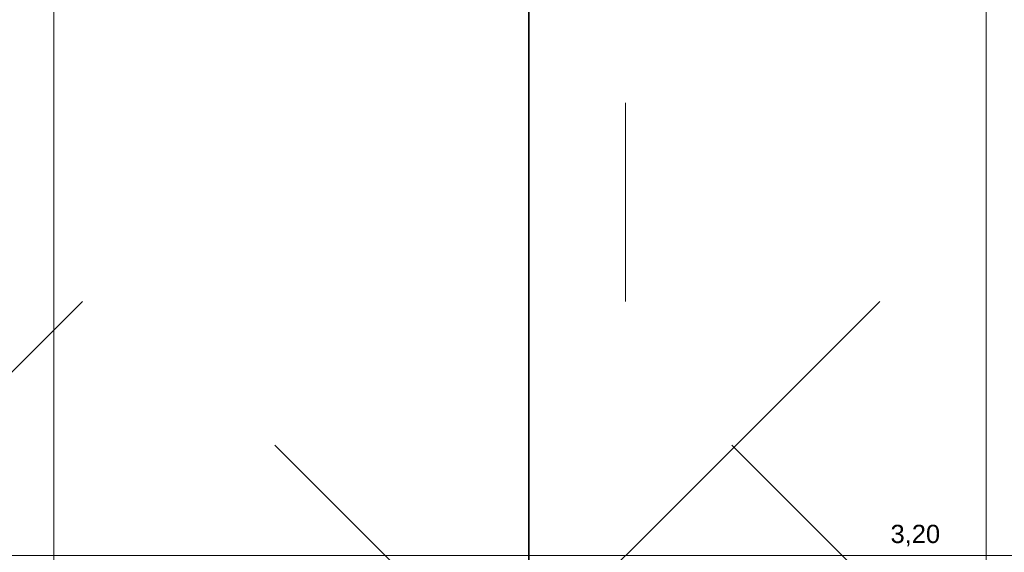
# Model space of a CAD drawing. Header units: metres. Extents: x -3716 to 31, y -1854 to 706.
# Tile 90 of 237: x -2182 to -2114, y 580 to 617. Entities that reach past the tile are written whole.
import ezdxf

# ---------------------------------------------------------------- set-up
doc = ezdxf.new("R2010")
doc.units = ezdxf.units.M
doc.header["$LTSCALE"] = 1.25
doc.header["$PDMODE"] = 1
doc.header["$PDSIZE"] = -2
doc.linetypes.add('Linienart-53', pattern=[5.291531, 3.175, -1.058062, 0.352704, -0.705764])
doc.layers.get('0').update_dxf_attribs({"lineweight": 25})
doc.layers.add('30 -35 Decken- 0 Decken', color=7, linetype='Continuous', lineweight=35, true_color=0x00ee00)
doc.layers.add('70 -71 Achsen- 1 Gebäudeachsen', color=7, linetype='Linienart-53', lineweight=18)
doc.layers.add('Keine', color=7, linetype='Continuous', lineweight=9)
doc.styles.add('Arial', font='arial.ttf')
doc.dimstyles.new('SIA_DIN1356', dxfattribs={"dimtxt": 1.258608, "dimasz": 2.80603, "dimexe": 2.5, "dimexo": 3.75, "dimgap": 0.625, "dimtad": 1, "dimdec": 3, "dimtxsty": 'Arial', "dimblk": 'VW_SLASH-1', "dimblk1": 'VW_SLASH-1', "dimblk2": 'VW_SLASH-1', "dimcen": 0, "dimdle": 2.5, "dimadec": 3, "dimazin": 0, "dimtfac": 1, "dimtdec": 3, "dimtix": 1, "dimtmove": 0, "dimatfit": 0, "dimldrblk": 'VW_FILLEDARROW-1', "dimfxl": 1, "dimfrac": 2, "dimtolj": 1, "dimarcsym": 0})

# ---------------------------------------------------------------- blocks, each defined once
blk = doc.blocks.new('VW_SLASH-1')
at = {"color": 0, "linetype": 'ByBlock', "lineweight": -2, "transparency": 16777216}
blk.add_line((0.8909, 0), (-1, 0), dxfattribs=at)
at = {"color": 0, "lineweight": 20, "transparency": 16777216, "flags": 128}
blk.add_lwpolyline([(0.5001, 0.5001), (-0.5001, -0.5001)], dxfattribs=at)
blk = doc.blocks.new('*D909')
at = {"layer": '30 -35 Decken- 0 Decken', "color": 0, "linetype": 'Continuous', "lineweight": -2}
for p, q in [((-154.221, 17.488), (-154.221, 17.0356)), ((-151.021, 17.488), (-151.021, 17.0356)), ((-157.027, 14.5356), (-159.8331, 14.5356)), ((-154.221, 14.5356), (-151.021, 14.5356)), ((-148.215, 14.5356), (-145.4089, 14.5356))]:
    blk.add_line(p, q, dxfattribs=at)
at = {"layer": 'Defpoints', "color": 0}
for p in [(-151.021, 14.5356), (-154.221, 13.738), (-151.021, 13.738)]:
    blk.add_point(p, dxfattribs=at)
at = {"layer": '30 -35 Decken- 0 Decken', "color": 0, "lineweight": -2, "xscale": 2.8060302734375, "yscale": 2.8060302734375, "zscale": 2.8060302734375}
blk.add_blockref('VW_SLASH-1', (-154.221, 14.5356), dxfattribs=at)
at = {"layer": '30 -35 Decken- 0 Decken', "color": 0, "lineweight": -2, "xscale": 2.8060302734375, "yscale": 2.8060302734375, "zscale": 2.8060302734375, "rotation": 180}
blk.add_blockref('VW_SLASH-1', (-151.021, 14.5356), dxfattribs=at)
at = {"layer": '30 -35 Decken- 0 Decken', "color": 0, "lineweight": 9, "insert": (-152.621, 14.646), "char_height": 0.10069, "attachment_point": 5, "style": 'Arial'}
blk.add_mtext('\\A1;3,20', dxfattribs=at)
blk = doc.blocks.new('VW_FILLEDARROW-1')
at = {"linetype": 'Continuous', "lineweight": 0, "transparency": 16777216}
blk.add_hatch(color=0, dxfattribs=at).paths.add_polyline_path([(-1.4144, 0.379), (0, 0), (-1.4144, -0.379)])
at = {"color": 0, "lineweight": 5, "transparency": 16777216, "flags": 128}
blk.add_lwpolyline([(-1.4144, 0.379), (0, 0), (-1.4144, -0.379)], close=True, dxfattribs=at)
blk = doc.blocks.new('*D910')
at = {"layer": '30 -35 Decken- 0 Decken', "color": 0, "linetype": 'Continuous', "lineweight": -2}
for p, q in [((-146.621, 15.938), (-146.621, 17.0356)), ((-143.421, 15.938), (-143.421, 17.0356)), ((-149.427, 14.5356), (-152.2331, 14.5356)), ((-143.421, 14.5356), (-146.621, 14.5356)), ((-140.615, 14.5356), (-137.8089, 14.5356))]:
    blk.add_line(p, q, dxfattribs=at)
at = {"layer": 'Defpoints', "color": 0}
for p in [(-146.621, 14.5356), (-146.621, 12.188), (-143.421, 12.188)]:
    blk.add_point(p, dxfattribs=at)
at = {"layer": '30 -35 Decken- 0 Decken', "color": 0, "lineweight": -2, "xscale": 2.8060302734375, "yscale": 2.8060302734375, "zscale": 2.8060302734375}
blk.add_blockref('VW_SLASH-1', (-146.621, 14.5356), dxfattribs=at)
at = {"layer": '30 -35 Decken- 0 Decken', "color": 0, "lineweight": -2, "xscale": 2.8060302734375, "yscale": 2.8060302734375, "zscale": 2.8060302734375, "rotation": 180}
blk.add_blockref('VW_SLASH-1', (-143.421, 14.5356), dxfattribs=at)
at = {"layer": '30 -35 Decken- 0 Decken', "color": 0, "lineweight": 9, "insert": (-145.021, 14.646), "char_height": 0.10069, "attachment_point": 5, "style": 'Arial'}
blk.add_mtext('\\A1;3,20', dxfattribs=at)
blk = doc.blocks.new('*D911')
at = {"layer": '30 -35 Decken- 0 Decken', "color": 0, "linetype": 'Continuous', "lineweight": -2}
for p, q in [((-149.7769, 16.344), (-149.7769, 19.1501)), ((-149.991, 13.538), (-152.2769, 13.538)), ((-149.7769, 12.038), (-149.7769, 13.538)), ((-152.9209, 12.038), (-152.2769, 12.038)), ((-149.7769, 9.232), (-149.7769, 6.4259))]:
    blk.add_line(p, q, dxfattribs=at)
at = {"layer": 'Defpoints', "color": 0}
for p in [(-149.7769, 13.538), (-146.241, 13.538), (-149.1709, 12.038)]:
    blk.add_point(p, dxfattribs=at)
at = {"layer": '30 -35 Decken- 0 Decken', "color": 0, "lineweight": -2, "xscale": 2.8060302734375, "yscale": 2.8060302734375, "zscale": 2.8060302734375}
for p, rotation in [((-149.7769, 13.538), 270), ((-149.7769, 12.038), 90)]:
    blk.add_blockref('VW_SLASH-1', p, dxfattribs=dict(at, rotation=rotation))
at = {"layer": '30 -35 Decken- 0 Decken', "color": 0, "lineweight": 9, "insert": (-149.8873, 12.788), "char_height": 0.10069, "attachment_point": 5, "rotation": 90, "style": 'Arial'}
blk.add_mtext('\\A1;1,50', dxfattribs=at)
blk = doc.blocks.new('*D912')
at = {"layer": '30 -35 Decken- 0 Decken', "color": 0, "linetype": 'Continuous', "lineweight": -2}
for p, q in [((-147.154, 16.549), (-147.154, 19.3551)), ((-147.154, 12.038), (-147.154, 13.743)), ((-145.6709, 13.743), (-144.654, 13.743)), ((-145.6709, 12.038), (-144.654, 12.038)), ((-147.154, 9.232), (-147.154, 6.4259))]:
    blk.add_line(p, q, dxfattribs=at)
at = {"layer": 'Defpoints', "color": 0}
for p in [(-149.4209, 13.743), (-147.154, 13.743), (-149.4209, 12.038)]:
    blk.add_point(p, dxfattribs=at)
at = {"layer": '30 -35 Decken- 0 Decken', "color": 0, "lineweight": -2, "xscale": 2.8060302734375, "yscale": 2.8060302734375, "zscale": 2.8060302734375}
for p, rotation in [((-147.154, 13.743), 270), ((-147.154, 12.038), 90)]:
    blk.add_blockref('VW_SLASH-1', p, dxfattribs=dict(at, rotation=rotation))
at = {"layer": '30 -35 Decken- 0 Decken', "color": 0, "lineweight": 9, "insert": (-147.2812, 12.8905), "char_height": 0.100689, "attachment_point": 5, "rotation": 90, "style": 'Arial'}
blk.add_mtext('\\A1;1,70\\S5^ ;', dxfattribs=at)
blk = doc.blocks.new('*D913')
at = {"layer": '30 -35 Decken- 0 Decken', "color": 0, "linetype": 'Continuous', "lineweight": -2}
for p, q in [((-147.154, 14.844), (-147.154, 17.6501)), ((-147.154, 11.548), (-147.154, 12.038)), ((-145.6709, 12.038), (-144.654, 12.038)), ((-145.1207, 11.548), (-144.654, 11.548)), ((-147.154, 8.742), (-147.154, 5.9359))]:
    blk.add_line(p, q, dxfattribs=at)
at = {"layer": 'Defpoints', "color": 0}
for p in [(-149.4209, 12.038), (-147.154, 12.038), (-148.8707, 11.548)]:
    blk.add_point(p, dxfattribs=at)
at = {"layer": '30 -35 Decken- 0 Decken', "color": 0, "lineweight": -2, "xscale": 2.8060302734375, "yscale": 2.8060302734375, "zscale": 2.8060302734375}
for p, rotation in [((-147.154, 12.038), 270), ((-147.154, 11.548), 90)]:
    blk.add_blockref('VW_SLASH-1', p, dxfattribs=dict(at, rotation=rotation))
at = {"layer": '30 -35 Decken- 0 Decken', "color": 0, "lineweight": 9, "insert": (-147.2554, 11.793), "char_height": 0.10069, "attachment_point": 5, "rotation": 90, "style": 'Arial'}
blk.add_mtext('\\A1;49', dxfattribs=at)
blk = doc.blocks.new('*D919')
at = {"layer": '30 -35 Decken- 0 Decken', "color": 0, "linetype": 'Continuous', "lineweight": -2}
for p, q in [((-144.6307, 16.549), (-144.6307, 19.3551)), ((-144.6307, 11.733), (-144.6307, 13.743)), ((-141.0801, 13.743), (-142.1307, 13.743)), ((-141.1469, 11.733), (-142.1307, 11.733)), ((-144.6307, 8.927), (-144.6307, 6.1209))]:
    blk.add_line(p, q, dxfattribs=at)
at = {"layer": 'Defpoints', "color": 0}
for p in [(-144.8301, 13.743), (-144.6307, 13.743), (-144.8969, 11.733)]:
    blk.add_point(p, dxfattribs=at)
at = {"layer": '30 -35 Decken- 0 Decken', "color": 0, "lineweight": -2, "xscale": 2.8060302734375, "yscale": 2.8060302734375, "zscale": 2.8060302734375}
for p, rotation in [((-144.6307, 13.743), 270), ((-144.6307, 11.733), 90)]:
    blk.add_blockref('VW_SLASH-1', p, dxfattribs=dict(at, rotation=rotation))
at = {"layer": '30 -35 Decken- 0 Decken', "color": 0, "lineweight": 9, "insert": (-144.7411, 12.738), "char_height": 0.10069, "attachment_point": 5, "rotation": 90, "style": 'Arial'}
blk.add_mtext('\\A1;2,01', dxfattribs=at)
blk = doc.blocks.new('Gruppe-593')
at = {"layer": '70 -71 Achsen- 1 Gebäudeachsen', "transparency": 33554687}
blk.add_line((-145.021, 10.45), (-145.021, 14.7135), dxfattribs=at)
blk = doc.blocks.new('Gruppe-590')
at = {"layer": '30 -35 Decken- 0 Decken', "color": 7, "linetype": 'Continuous', "lineweight": 9}
for base, p1, p2, text, picture, middle in [((-147.15397059, 13.743), (-149.42086327, 12.038), (-149.42086327, 13.743), '1,70\\S5^ ;', '*D912', (-147.28116523, 12.8905)), ((-147.15397059, 12.038), (-148.87068518, 11.548), (-149.42086327, 12.038), '49', '*D913', (-147.25537215, 11.793))]:
    dim = blk.add_linear_dim(base=base, p1=p1, p2=p2, angle=270, text=text, dimstyle='SIA_DIN1356', override={"dimtxt": 0.100689, "dimgap": 0.05, "dimdec": 8, "dimpost": '<>', "dimtxsty": 'Arial', "dimtmove": 2}, dxfattribs=at)
    dim.commit()
    dim.dimension.update_dxf_attribs({"geometry": picture, "text_midpoint": middle})
blk = doc.blocks.new('_FU_2D LP5 (3D)')
at = {"layer": '30 -35 Decken- 0 Decken', "color": 7}
blk.add_blockref('Gruppe-590', (0, 0), dxfattribs=at)
at = {"layer": '30 -35 Decken- 0 Decken', "color": 7, "linetype": 'Continuous', "lineweight": 9}
for base, p1, p2, text, picture, middle in [((-144.63068582, 13.743), (-144.89689271, 11.733), (-144.83010255, 13.743), '2,01', '*D919', (-144.74114936, 12.738)), ((-149.77686331, 13.538), (-149.17086327, 12.038), (-146.24099996, 13.538), '1,50', '*D911', (-149.88732685, 12.788))]:
    dim = blk.add_linear_dim(base=base, p1=p1, p2=p2, angle=270, text=text, dimstyle='SIA_DIN1356', override={"dimtxt": 0.100689, "dimgap": 0.05, "dimdec": 8, "dimpost": '<>', "dimtxsty": 'Arial', "dimtmove": 2}, dxfattribs=at)
    dim.commit()
    dim.dimension.update_dxf_attribs({"geometry": picture, "text_midpoint": middle})
for base, p1, p2, picture, middle in [((-151.02099996, 14.53556561), (-154.22099996, 13.738), (-151.02099996, 13.738), '*D909', (-152.62099996, 14.64602915)), ((-146.62099996, 14.53556561), (-143.42099996, 12.188), (-146.62099996, 12.188), '*D910', (-145.02099996, 14.64602915))]:
    dim = blk.add_linear_dim(base=base, p1=p1, p2=p2, text='3,20', dimstyle='SIA_DIN1356', override={"dimtxt": 0.100689, "dimgap": 0.05, "dimdec": 8, "dimpost": '<>', "dimtxsty": 'Arial', "dimtmove": 2}, dxfattribs=at)
    dim.commit()
    dim.dimension.update_dxf_attribs({"geometry": picture, "text_midpoint": middle})
at = {"layer": '70 -71 Achsen- 1 Gebäudeachsen', "color": 7, "transparency": 33554687}
blk.add_blockref('Gruppe-593', (0, 0), dxfattribs=at)

msp = doc.modelspace()

# ---------------------------------------------------------------- block references
at = {"layer": 'Keine', "color": 1, "xscale": 12.5, "yscale": 12.5, "zscale": 12.5}
msp.add_blockref('_FU_2D LP5 (3D)', (-307.659, 398.181), dxfattribs=at)

doc.saveas('drawing.dxf')
